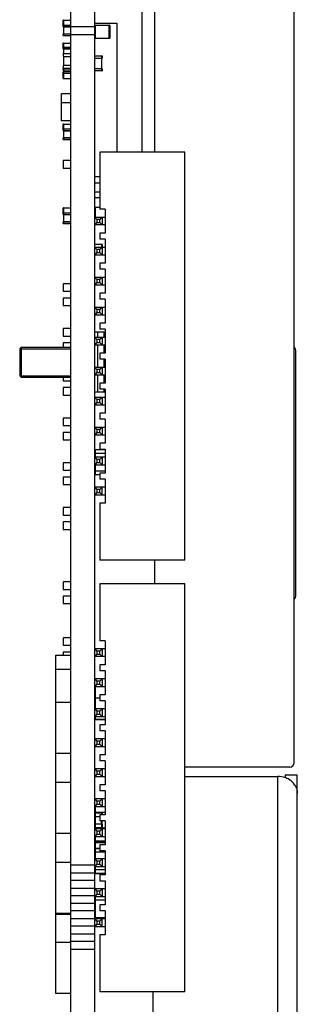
# Model space of a CAD drawing. Header units: millimetres. Extents: x -569 to -228, y 280 to 627.
# Tile 22 of 24: x -285 to -267, y 432 to 498. Entities that reach past the tile are written whole.
import ezdxf

# ---------------------------------------------------------------- set-up
doc = ezdxf.new("R2010")
doc.units = ezdxf.units.MM
doc.header["$LTSCALE"] = 32.67
doc.layers.add('00_COMPONENTS', color=7, linetype='CONTINUOUS')

msp = doc.modelspace()

# ---------------------------------------------------------------- linework, layer by layer
at = {"layer": '00_COMPONENTS', "color": 7}
for p, q in [((-281.662, 385.254), (-281.662, 552.904)), ((-280.062, 384.154), (-280.062, 552.904)), ((-266.762, 448.221), (-266.762, 549.921)), ((-276.912, 516.315), (-276.912, 488.934)), ((-276.062, 488.934), (-276.062, 516.315)), ((-282.162, 497.303), (-282.162, 497.72)), ((-282.152, 497.735), (-282.142, 497.74)), ((-282.142, 497.303), (-281.682, 497.303)), ((-282.142, 497.289), (-282.142, 496.808)), ((-282.142, 497.289), (-281.682, 497.289)), ((-280.062, 497.278), (-281.662, 497.278)), ((-280.032, 497.533), (-278.589, 497.533)), ((-280.032, 497.372), (-280.032, 497.402)), ((-280.032, 497.402), (-279.092, 497.402)), ((-279.092, 497.372), (-279.062, 497.372)), ((-279.062, 497.372), (-279.062, 496.542)), ((-278.589, 497.533), (-278.589, 488.934)), ((-282.162, 496.716), (-282.162, 496.808)), ((-282.152, 496.702), (-282.142, 496.697)), ((-281.682, 496.808), (-282.142, 496.808)), ((-281.682, 496.794), (-282.142, 496.794)), ((-281.662, 496.77), (-280.062, 496.77)), ((-279.092, 496.512), (-280.032, 496.512)), ((-279.062, 496.542), (-279.092, 496.542)), ((-282.162, 495.926), (-282.162, 496.192)), ((-282.162, 495.82), (-282.162, 495.912)), ((-282.152, 496.206), (-282.142, 496.211)), ((-282.152, 495.926), (-282.142, 495.931)), ((-282.142, 495.834), (-281.682, 495.834)), ((-282.142, 495.82), (-282.142, 495.505)), ((-282.142, 495.82), (-281.682, 495.82)), ((-282.162, 495.505), (-282.162, 495.305)), ((-282.162, 495.505), (-281.662, 495.505)), ((-282.142, 495.305), (-282.142, 494.705)), ((-280.062, 495.195), (-279.562, 495.195)), ((-280.042, 495.345), (-279.582, 495.345)), ((-279.582, 494.495), (-279.582, 495.195)), ((-279.562, 495.325), (-279.562, 495.195)), ((-282.162, 494.705), (-282.162, 494.505)), ((-282.162, 494.425), (-282.162, 494.505)), ((-281.662, 494.505), (-282.162, 494.505)), ((-282.152, 494.411), (-282.142, 494.406)), ((-282.142, 494.405), (-282.142, 494.291)), ((-279.582, 494.495), (-280.042, 494.495)), ((-279.582, 494.345), (-280.042, 494.345)), ((-279.562, 494.495), (-279.562, 494.365)), ((-282.162, 493.859), (-282.162, 494.277)), ((-282.152, 493.845), (-282.142, 493.84)), ((-281.682, 494.291), (-282.142, 494.291)), ((-281.682, 494.277), (-282.142, 494.277)), ((-282.272, 491.016), (-282.272, 492.848)), ((-282.272, 492.848), (-281.662, 492.848)), ((-281.662, 492.22), (-282.272, 492.22)), ((-281.662, 491.016), (-282.272, 491.016)), ((-282.162, 490.376), (-282.162, 490.794)), ((-282.152, 490.808), (-282.142, 490.813)), ((-282.162, 489.79), (-282.162, 489.881)), ((-281.662, 489.881), (-282.162, 489.881)), ((-282.152, 489.775), (-282.142, 489.77)), ((-282.142, 490.376), (-281.682, 490.376)), ((-282.142, 490.362), (-282.142, 489.881)), ((-282.142, 490.362), (-281.682, 490.362)), ((-281.682, 489.867), (-282.142, 489.867)), ((-279.712, 488.934), (-279.712, 485.134)), ((-274.062, 488.934), (-279.712, 488.934)), ((-274.062, 461.734), (-274.062, 488.934)), ((-282.162, 488.373), (-282.162, 487.873)), ((-281.662, 488.373), (-282.162, 488.373)), ((-282.162, 487.873), (-281.662, 487.873)), ((-279.712, 487.279), (-280.062, 487.279)), ((-280.062, 486.883), (-279.712, 486.883)), ((-280.062, 486.288), (-279.712, 486.288)), ((-280.062, 485.917), (-279.712, 485.917)), ((-282.162, 484.781), (-282.162, 485.198)), ((-282.152, 485.212), (-282.142, 485.218)), ((-280.032, 485.243), (-280.032, 485.273)), ((-280.032, 485.273), (-279.712, 485.273)), ((-282.142, 484.781), (-281.682, 484.781)), ((-282.142, 484.767), (-282.142, 484.286)), ((-282.142, 484.767), (-281.682, 484.767)), ((-280.062, 484.584), (-279.912, 484.434)), ((-279.362, 484.584), (-280.062, 484.584)), ((-279.362, 485.134), (-279.712, 485.134)), ((-279.562, 484.584), (-279.712, 484.434)), ((-279.562, 484.584), (-279.562, 484.084)), ((-279.362, 485.134), (-279.362, 483.534)), ((-282.162, 484.194), (-282.162, 484.286)), ((-282.152, 484.18), (-282.142, 484.175)), ((-281.682, 484.286), (-282.142, 484.286)), ((-281.682, 484.272), (-282.142, 484.272)), ((-279.912, 484.234), (-280.062, 484.084)), ((-279.362, 484.084), (-280.062, 484.084)), ((-279.912, 484.434), (-279.912, 484.234)), ((-279.712, 484.434), (-279.912, 484.434)), ((-279.912, 484.234), (-279.712, 484.234)), ((-279.712, 484.234), (-279.712, 484.434)), ((-279.712, 484.234), (-279.562, 484.084)), ((-279.712, 483.534), (-279.712, 483.134)), ((-279.362, 483.534), (-279.712, 483.534)), ((-280.062, 482.584), (-279.912, 482.434)), ((-279.362, 482.584), (-280.062, 482.584)), ((-280.042, 482.797), (-279.582, 482.797)), ((-279.362, 483.134), (-279.712, 483.134)), ((-279.562, 482.584), (-279.712, 482.434)), ((-279.562, 482.777), (-279.562, 482.584)), ((-279.562, 482.584), (-279.562, 482.084)), ((-279.362, 483.134), (-279.362, 481.534)), ((-279.912, 482.234), (-280.062, 482.084)), ((-280.062, 482.084), (-279.362, 482.084)), ((-279.912, 482.434), (-279.912, 482.234)), ((-279.712, 482.434), (-279.912, 482.434)), ((-279.912, 482.234), (-279.712, 482.234)), ((-279.712, 482.234), (-279.712, 482.434)), ((-279.712, 482.234), (-279.562, 482.084)), ((-279.712, 481.534), (-279.712, 481.134)), ((-279.362, 481.534), (-279.712, 481.534)), ((-280.062, 480.584), (-279.912, 480.434)), ((-279.362, 480.584), (-280.062, 480.584)), ((-279.362, 481.134), (-279.712, 481.134)), ((-279.562, 480.584), (-279.712, 480.434)), ((-279.562, 480.584), (-279.562, 480.084)), ((-279.362, 481.134), (-279.362, 479.534)), ((-282.162, 480.154), (-282.162, 479.654)), ((-281.662, 480.154), (-282.162, 480.154)), ((-279.912, 480.234), (-280.062, 480.084)), ((-280.062, 480.084), (-279.362, 480.084)), ((-279.912, 480.434), (-279.912, 480.234)), ((-279.712, 480.434), (-279.912, 480.434)), ((-279.912, 480.234), (-279.712, 480.234)), ((-279.712, 480.234), (-279.712, 480.434)), ((-279.712, 480.234), (-279.562, 480.084)), ((-282.162, 479.654), (-281.662, 479.654)), ((-279.712, 479.534), (-279.712, 479.134)), ((-279.362, 479.534), (-279.712, 479.534)), ((-282.162, 479.202), (-282.162, 478.702)), ((-281.662, 479.202), (-282.162, 479.202)), ((-282.162, 478.702), (-281.662, 478.702)), ((-280.062, 478.584), (-279.912, 478.434)), ((-279.362, 478.584), (-280.062, 478.584)), ((-279.362, 479.134), (-279.712, 479.134)), ((-279.562, 478.584), (-279.712, 478.434)), ((-279.562, 478.584), (-279.562, 478.084)), ((-279.362, 479.134), (-279.362, 477.534)), ((-279.912, 478.234), (-280.062, 478.084)), ((-280.062, 478.084), (-279.362, 478.084)), ((-279.912, 478.434), (-279.912, 478.234)), ((-279.712, 478.434), (-279.912, 478.434)), ((-279.912, 478.234), (-279.712, 478.234)), ((-279.712, 478.234), (-279.712, 478.434)), ((-279.712, 478.234), (-279.562, 478.084)), ((-279.712, 477.534), (-279.712, 477.134)), ((-279.362, 477.534), (-279.712, 477.534)), ((-282.162, 477.17), (-282.162, 476.67)), ((-281.662, 477.17), (-282.162, 477.17)), ((-282.162, 476.67), (-281.662, 476.67)), ((-279.362, 476.921), (-280.062, 476.921)), ((-279.862, 476.584), (-279.862, 476.921)), ((-279.362, 477.134), (-279.712, 477.134)), ((-279.362, 477.134), (-279.362, 475.534)), ((-282.162, 476.218), (-282.162, 475.921)), ((-281.662, 476.218), (-282.162, 476.218)), ((-280.062, 476.584), (-279.912, 476.434)), ((-279.362, 476.584), (-280.062, 476.584)), ((-279.912, 476.234), (-280.062, 476.084)), ((-280.062, 476.084), (-279.362, 476.084)), ((-279.912, 476.434), (-279.912, 476.234)), ((-279.712, 476.434), (-279.912, 476.434)), ((-279.912, 476.234), (-279.712, 476.234)), ((-279.862, 474.584), (-279.862, 476.084)), ((-279.562, 476.584), (-279.712, 476.434)), ((-279.712, 476.234), (-279.712, 476.434)), ((-279.712, 476.234), (-279.562, 476.084)), ((-279.562, 476.584), (-279.562, 476.084)), ((-284.962, 475.921), (-285.062, 475.821)), ((-285.062, 475.821), (-285.062, 474.021)), ((-284.962, 475.921), (-284.961, 475.796)), ((-284.962, 475.921), (-281.662, 475.921)), ((-284.961, 475.796), (-284.962, 473.935)), ((-279.712, 475.534), (-279.712, 475.134)), ((-279.362, 475.534), (-279.712, 475.534)), ((-266.662, 459.421), (-266.662, 475.62)), ((-279.362, 475.134), (-279.712, 475.134)), ((-279.362, 475.134), (-279.362, 473.534)), ((-284.962, 473.921), (-285.062, 474.021)), ((-280.062, 474.584), (-279.912, 474.434)), ((-279.362, 474.584), (-280.062, 474.584)), ((-279.912, 474.234), (-280.062, 474.084)), ((-280.062, 474.084), (-279.362, 474.084)), ((-279.912, 474.434), (-279.912, 474.234)), ((-279.712, 474.434), (-279.912, 474.434)), ((-279.912, 474.234), (-279.712, 474.234)), ((-279.862, 472.921), (-279.862, 474.084)), ((-279.562, 474.584), (-279.712, 474.434)), ((-279.712, 474.234), (-279.712, 474.434)), ((-279.712, 474.234), (-279.562, 474.084)), ((-279.562, 474.584), (-279.562, 474.084)), ((-284.962, 473.935), (-284.962, 473.921)), ((-284.962, 473.921), (-281.662, 473.921)), ((-282.162, 473.921), (-282.162, 473.686)), ((-282.162, 473.686), (-281.662, 473.686)), ((-279.712, 473.534), (-279.712, 473.134)), ((-279.362, 473.534), (-279.712, 473.534)), ((-282.162, 473.234), (-282.162, 472.734)), ((-281.662, 473.234), (-282.162, 473.234)), ((-282.162, 472.734), (-281.662, 472.734)), ((-279.362, 472.921), (-280.062, 472.921)), ((-279.362, 473.134), (-279.712, 473.134)), ((-279.362, 473.134), (-279.362, 471.534)), ((-279.362, 472.584), (-280.062, 472.584)), ((-280.062, 472.584), (-279.912, 472.434)), ((-279.912, 472.234), (-280.062, 472.084)), ((-280.062, 472.084), (-279.362, 472.084)), ((-279.912, 472.434), (-279.912, 472.234)), ((-279.712, 472.434), (-279.912, 472.434)), ((-279.912, 472.234), (-279.712, 472.234)), ((-279.562, 472.584), (-279.712, 472.434)), ((-279.712, 472.234), (-279.712, 472.434)), ((-279.712, 472.234), (-279.562, 472.084)), ((-279.562, 472.584), (-279.562, 472.084)), ((-279.712, 471.534), (-279.712, 471.134)), ((-279.362, 471.534), (-279.712, 471.534)), ((-282.162, 471.202), (-282.162, 470.702)), ((-281.662, 471.202), (-282.162, 471.202)), ((-279.362, 471.134), (-279.712, 471.134)), ((-279.362, 471.134), (-279.362, 469.534)), ((-282.162, 470.702), (-281.662, 470.702)), ((-282.162, 470.25), (-282.162, 469.75)), ((-281.662, 470.25), (-282.162, 470.25)), ((-279.362, 470.584), (-280.062, 470.584)), ((-280.062, 470.584), (-279.912, 470.434)), ((-279.912, 470.234), (-280.062, 470.084)), ((-280.062, 470.084), (-279.362, 470.084)), ((-279.912, 470.434), (-279.912, 470.234)), ((-279.712, 470.434), (-279.912, 470.434)), ((-279.912, 470.234), (-279.712, 470.234)), ((-279.562, 470.584), (-279.712, 470.434)), ((-279.712, 470.234), (-279.712, 470.434)), ((-279.712, 470.234), (-279.562, 470.084)), ((-279.562, 470.584), (-279.562, 470.084)), ((-282.162, 469.75), (-281.662, 469.75)), ((-279.712, 469.534), (-279.712, 469.134)), ((-279.362, 469.534), (-279.712, 469.534)), ((-280.032, 469.113), (-279.712, 469.113)), ((-279.712, 469.134), (-279.362, 469.134)), ((-279.362, 469.134), (-279.362, 467.534)), ((-282.162, 468.218), (-282.162, 467.718)), ((-281.662, 468.218), (-282.162, 468.218)), ((-280.062, 468.584), (-279.912, 468.434)), ((-279.362, 468.584), (-280.062, 468.584)), ((-279.912, 468.234), (-280.062, 468.084)), ((-280.062, 468.084), (-279.362, 468.084)), ((-279.912, 468.434), (-279.912, 468.234)), ((-279.712, 468.434), (-279.912, 468.434)), ((-279.912, 468.234), (-279.712, 468.234)), ((-279.562, 468.584), (-279.712, 468.434)), ((-279.712, 468.234), (-279.712, 468.434)), ((-279.712, 468.234), (-279.562, 468.084)), ((-279.562, 468.584), (-279.562, 468.084)), ((-282.162, 467.718), (-281.662, 467.718)), ((-280.032, 467.413), (-280.032, 467.443)), ((-279.712, 467.534), (-279.712, 467.134)), ((-279.362, 467.534), (-279.712, 467.534)), ((-282.162, 467.266), (-282.162, 466.766)), ((-281.662, 467.266), (-282.162, 467.266)), ((-282.162, 466.766), (-281.662, 466.766)), ((-279.712, 467.413), (-280.032, 467.413)), ((-279.362, 467.134), (-279.712, 467.134)), ((-279.362, 467.134), (-279.362, 465.534)), ((-279.362, 466.584), (-280.062, 466.584)), ((-280.062, 466.584), (-279.912, 466.434)), ((-279.912, 466.234), (-280.062, 466.084)), ((-279.912, 466.434), (-279.912, 466.234)), ((-279.712, 466.434), (-279.912, 466.434)), ((-279.912, 466.234), (-279.712, 466.234)), ((-279.562, 466.584), (-279.712, 466.434)), ((-279.712, 466.234), (-279.712, 466.434)), ((-279.712, 466.234), (-279.562, 466.084)), ((-279.562, 466.084), (-279.562, 466.584)), ((-280.062, 466.084), (-279.362, 466.084)), ((-279.712, 465.534), (-279.712, 461.734)), ((-279.362, 465.534), (-279.712, 465.534)), ((-282.162, 465.234), (-282.162, 464.734)), ((-281.662, 465.234), (-282.162, 465.234)), ((-282.162, 464.734), (-281.662, 464.734)), ((-282.162, 464.282), (-282.162, 463.782)), ((-281.662, 464.282), (-282.162, 464.282)), ((-282.162, 463.782), (-281.662, 463.782)), ((-274.062, 461.734), (-279.712, 461.734)), ((-276.062, 460.155), (-276.062, 461.734)), ((-281.662, 460.282), (-282.162, 460.282)), ((-282.162, 460.282), (-282.162, 459.782)), ((-282.162, 459.782), (-281.662, 459.782)), ((-274.062, 460.155), (-279.712, 460.155)), ((-279.712, 460.155), (-279.712, 456.355)), ((-274.062, 432.955), (-274.062, 460.155)), ((-281.662, 459.33), (-282.162, 459.33)), ((-282.162, 459.33), (-282.162, 458.83)), ((-282.162, 458.83), (-281.662, 458.83)), ((-281.662, 456.552), (-282.162, 456.552)), ((-282.162, 456.552), (-282.162, 456.052)), ((-279.362, 456.355), (-279.712, 456.355)), ((-279.362, 456.355), (-279.362, 454.755)), ((-282.162, 456.052), (-281.662, 456.052)), ((-279.362, 455.805), (-280.062, 455.805)), ((-280.062, 455.805), (-279.912, 455.655)), ((-279.712, 455.655), (-279.912, 455.655)), ((-279.912, 455.655), (-279.912, 455.455)), ((-279.562, 455.805), (-279.712, 455.655)), ((-279.712, 455.455), (-279.712, 455.655)), ((-279.562, 455.805), (-279.562, 455.305)), ((-282.662, 455.402), (-281.662, 455.402)), ((-282.662, 432.839), (-282.662, 455.402)), ((-281.662, 455.6), (-282.162, 455.6)), ((-282.162, 455.6), (-282.162, 455.384)), ((-279.912, 455.455), (-280.062, 455.305)), ((-279.362, 455.305), (-280.062, 455.305)), ((-279.912, 455.455), (-279.712, 455.455)), ((-279.712, 455.455), (-279.562, 455.305)), ((-282.662, 454.457), (-281.662, 454.457)), ((-281.662, 454.439), (-282.662, 454.439)), ((-279.362, 454.755), (-279.712, 454.755)), ((-279.712, 454.755), (-279.712, 454.355)), ((-279.362, 454.355), (-279.712, 454.355)), ((-279.362, 454.355), (-279.362, 452.755)), ((-279.362, 453.805), (-280.062, 453.805)), ((-280.062, 453.805), (-279.912, 453.655)), ((-279.712, 453.655), (-279.912, 453.655)), ((-279.912, 453.655), (-279.912, 453.455)), ((-279.562, 453.805), (-279.712, 453.655)), ((-279.712, 453.455), (-279.712, 453.655)), ((-279.562, 453.805), (-279.562, 453.305)), ((-279.912, 453.455), (-280.062, 453.305)), ((-280.062, 453.305), (-279.362, 453.305)), ((-279.912, 453.455), (-279.712, 453.455)), ((-279.712, 453.455), (-279.562, 453.305)), ((-279.712, 452.516), (-280.032, 452.516)), ((-279.362, 452.755), (-279.712, 452.755)), ((-279.712, 452.755), (-279.712, 452.355)), ((-279.362, 452.355), (-279.712, 452.355)), ((-279.362, 452.355), (-279.362, 450.755)), ((-281.662, 452.247), (-282.662, 452.247)), ((-279.362, 451.805), (-280.062, 451.805)), ((-280.062, 451.805), (-279.912, 451.655)), ((-279.562, 451.805), (-279.712, 451.655)), ((-279.562, 451.805), (-279.562, 451.305)), ((-279.912, 451.455), (-280.062, 451.305)), ((-280.062, 451.305), (-279.362, 451.305)), ((-279.362, 451.087), (-280.032, 451.087)), ((-279.712, 451.655), (-279.912, 451.655)), ((-279.912, 451.655), (-279.912, 451.455)), ((-279.912, 451.455), (-279.712, 451.455)), ((-279.712, 451.455), (-279.712, 451.655)), ((-279.712, 451.455), (-279.562, 451.305)), ((-279.362, 450.755), (-279.712, 450.755)), ((-279.712, 450.755), (-279.712, 450.355)), ((-279.362, 450.355), (-279.712, 450.355)), ((-279.362, 450.355), (-279.362, 448.755)), ((-279.362, 449.805), (-280.062, 449.805)), ((-280.062, 449.805), (-279.912, 449.655)), ((-279.562, 449.805), (-279.712, 449.655)), ((-279.562, 449.805), (-279.562, 449.305)), ((-279.912, 449.455), (-280.062, 449.305)), ((-280.062, 449.305), (-279.362, 449.305)), ((-279.712, 449.655), (-279.912, 449.655)), ((-279.912, 449.655), (-279.912, 449.455)), ((-279.912, 449.455), (-279.712, 449.455)), ((-279.712, 449.455), (-279.712, 449.655)), ((-279.712, 449.455), (-279.562, 449.305)), ((-282.662, 448.859), (-281.662, 448.859)), ((-281.662, 448.841), (-282.662, 448.841)), ((-279.362, 448.755), (-279.712, 448.755)), ((-279.712, 448.755), (-279.712, 448.355)), ((-279.362, 447.805), (-280.062, 447.805)), ((-280.062, 447.805), (-279.912, 447.655)), ((-279.362, 448.355), (-279.712, 448.355)), ((-279.562, 447.805), (-279.712, 447.655)), ((-279.562, 447.805), (-279.562, 447.305)), ((-279.362, 448.355), (-279.362, 446.755)), ((-267.062, 447.921), (-274.062, 447.921)), ((-279.912, 447.455), (-280.062, 447.305)), ((-280.062, 447.305), (-279.362, 447.305)), ((-279.712, 447.655), (-279.912, 447.655)), ((-279.912, 447.655), (-279.912, 447.455)), ((-279.912, 447.455), (-279.712, 447.455)), ((-279.712, 447.455), (-279.712, 447.655)), ((-279.712, 447.455), (-279.562, 447.305)), ((-274.062, 447.307), (-267.862, 447.307)), ((-267.362, 447.421), (-266.562, 447.421)), ((-267.362, 447.421), (-267.362, 447.221)), ((-266.562, 389.754), (-266.562, 447.421)), ((-281.662, 446.913), (-282.662, 446.913)), ((-279.362, 446.755), (-279.712, 446.755)), ((-279.712, 446.755), (-279.712, 446.355)), ((-266.662, 446.628), (-266.562, 446.628)), ((-279.362, 445.805), (-280.062, 445.805)), ((-280.062, 445.805), (-279.912, 445.655)), ((-279.362, 446.355), (-279.712, 446.355)), ((-279.562, 445.805), (-279.712, 445.655)), ((-279.562, 445.805), (-279.562, 445.305)), ((-279.362, 446.355), (-279.362, 444.755)), ((-279.912, 445.455), (-280.062, 445.305)), ((-280.062, 445.305), (-279.362, 445.305)), ((-279.712, 445.655), (-279.912, 445.655)), ((-279.912, 445.655), (-279.912, 445.455)), ((-279.912, 445.455), (-279.712, 445.455)), ((-279.712, 445.455), (-279.712, 445.655)), ((-279.712, 445.455), (-279.562, 445.305)), ((-279.362, 444.896), (-280.032, 444.896)), ((-280.032, 444.85), (-280.032, 444.88)), ((-279.362, 444.755), (-279.712, 444.755)), ((-279.712, 444.755), (-279.712, 444.355)), ((-279.592, 444.88), (-279.592, 444.85)), ((-279.592, 444.85), (-279.562, 444.85)), ((-279.562, 444.85), (-279.562, 444.755)), ((-279.362, 443.805), (-280.062, 443.805)), ((-280.062, 443.805), (-279.912, 443.655)), ((-280.032, 443.871), (-279.362, 443.871)), ((-280.032, 443.841), (-280.032, 443.871)), ((-279.362, 444.355), (-279.712, 444.355)), ((-279.562, 443.805), (-279.712, 443.655)), ((-279.572, 444.13), (-279.597, 444.13)), ((-279.562, 443.91), (-279.592, 443.91)), ((-279.582, 444.355), (-279.582, 444.13)), ((-279.562, 444.13), (-279.562, 443.91)), ((-279.562, 443.805), (-279.562, 443.305)), ((-279.362, 444.355), (-279.362, 442.755)), ((-282.662, 443.525), (-281.662, 443.525)), ((-281.662, 443.507), (-282.662, 443.507)), ((-279.912, 443.455), (-280.062, 443.305)), ((-280.062, 443.305), (-279.362, 443.305)), ((-279.712, 443.655), (-279.912, 443.655)), ((-279.912, 443.655), (-279.912, 443.455)), ((-279.912, 443.455), (-279.712, 443.455)), ((-279.712, 443.455), (-279.712, 443.655)), ((-279.712, 443.455), (-279.562, 443.305)), ((-279.362, 442.981), (-280.032, 442.981)), ((-280.032, 442.919), (-279.362, 442.919)), ((-280.032, 442.889), (-280.032, 442.919)), ((-280.032, 442.52), (-279.712, 442.52)), ((-279.362, 442.755), (-279.712, 442.755)), ((-279.712, 442.755), (-279.712, 442.355)), ((-279.362, 442.355), (-279.712, 442.355)), ((-279.362, 442.355), (-279.362, 440.755)), ((-281.662, 441.579), (-282.662, 441.579)), ((-280.062, 441.388), (-281.662, 441.388)), ((-279.362, 441.805), (-280.062, 441.805)), ((-280.062, 441.805), (-279.912, 441.655)), ((-279.912, 441.455), (-280.062, 441.305)), ((-280.062, 441.305), (-279.362, 441.305)), ((-279.712, 441.655), (-279.912, 441.655)), ((-279.912, 441.655), (-279.912, 441.455)), ((-279.912, 441.455), (-279.712, 441.455)), ((-279.562, 441.805), (-279.712, 441.655)), ((-279.712, 441.455), (-279.712, 441.655)), ((-279.712, 441.455), (-279.562, 441.305)), ((-279.562, 441.805), (-279.562, 441.305)), ((-281.662, 440.88), (-280.062, 440.88)), ((-280.032, 440.82), (-280.032, 440.85)), ((-279.362, 440.82), (-280.032, 440.82)), ((-279.362, 440.755), (-279.712, 440.755)), ((-279.712, 440.755), (-279.712, 440.355)), ((-280.062, 440.372), (-281.662, 440.372)), ((-281.662, 439.864), (-280.062, 439.864)), ((-279.712, 440.355), (-279.362, 440.355)), ((-279.362, 440.355), (-279.362, 438.755)), ((-280.062, 439.356), (-281.662, 439.356)), ((-279.362, 439.805), (-280.062, 439.805)), ((-280.062, 439.805), (-279.912, 439.655)), ((-280.062, 439.305), (-279.362, 439.305)), ((-279.912, 439.455), (-280.037, 439.331)), ((-279.712, 439.655), (-279.912, 439.655)), ((-279.912, 439.655), (-279.912, 439.455)), ((-279.912, 439.455), (-279.712, 439.455)), ((-279.562, 439.805), (-279.712, 439.655)), ((-279.712, 439.455), (-279.712, 439.655)), ((-279.712, 439.455), (-279.562, 439.305)), ((-279.562, 439.805), (-279.562, 439.305)), ((-281.662, 438.848), (-280.062, 438.848)), ((-279.362, 438.755), (-279.712, 438.755)), ((-279.712, 438.755), (-279.712, 438.355)), ((-282.662, 438.191), (-281.662, 438.191)), ((-281.662, 438.173), (-282.662, 438.173)), ((-282.662, 438.127), (-281.662, 438.127)), ((-281.662, 438.11), (-282.662, 438.11)), ((-280.062, 438.34), (-281.662, 438.34)), ((-279.362, 438.355), (-279.712, 438.355)), ((-279.362, 438.355), (-279.362, 436.755)), ((-281.662, 437.832), (-280.062, 437.832)), ((-280.062, 437.324), (-281.662, 437.324)), ((-279.362, 437.805), (-280.062, 437.805)), ((-280.062, 437.805), (-279.912, 437.655)), ((-279.912, 437.455), (-280.062, 437.305)), ((-280.062, 437.305), (-279.362, 437.305)), ((-279.712, 437.655), (-279.912, 437.655)), ((-279.912, 437.655), (-279.912, 437.455)), ((-279.912, 437.455), (-279.712, 437.455)), ((-279.562, 437.805), (-279.712, 437.655)), ((-279.712, 437.455), (-279.712, 437.655)), ((-279.712, 437.455), (-279.562, 437.305)), ((-279.562, 437.305), (-279.562, 437.805)), ((-281.662, 436.816), (-280.062, 436.816)), ((-279.362, 436.755), (-279.712, 436.755)), ((-279.712, 436.755), (-279.712, 432.955)), ((-281.662, 436.245), (-282.662, 436.245)), ((-280.062, 436.308), (-281.662, 436.308)), ((-281.662, 435.8), (-280.062, 435.8)), ((-282.662, 432.857), (-281.662, 432.857)), ((-281.662, 432.839), (-282.662, 432.839)), ((-274.062, 432.955), (-279.712, 432.955)), ((-276.162, 430.547), (-276.162, 432.955))]:
    msp.add_line(p, q, dxfattribs=at)
at = {"layer": '00_COMPONENTS', "color": 40}
for p, q in [((-282.142, 497.735), (-282.142, 497.74)), ((-282.142, 497.409), (-282.142, 497.381)), ((-282.142, 496.702), (-282.142, 496.696)), ((-282.142, 496.206), (-282.142, 496.212)), ((-279.582, 495.325), (-279.582, 495.345)), ((-279.562, 495.325), (-279.582, 495.325)), ((-282.142, 494.411), (-282.142, 494.405)), ((-279.582, 494.345), (-279.582, 494.365)), ((-279.582, 494.365), (-279.562, 494.365)), ((-282.142, 494.199), (-282.142, 494.17)), ((-282.142, 493.845), (-282.142, 493.839)), ((-282.142, 490.808), (-282.142, 490.814)), ((-282.142, 490.483), (-282.142, 490.454)), ((-282.142, 489.775), (-282.142, 489.77)), ((-282.142, 485.212), (-282.142, 485.218)), ((-282.142, 484.887), (-282.142, 484.859)), ((-282.142, 484.18), (-282.142, 484.174)), ((-279.582, 482.777), (-279.582, 482.797)), ((-279.562, 482.777), (-279.582, 482.777))]:
    msp.add_line(p, q, dxfattribs=at)
at = {"layer": '00_COMPONENTS', "color": 4}
for p, q in [((-282.142, 497.735), (-282.142, 497.409)), ((-282.142, 497.735), (-281.682, 497.735)), ((-282.142, 497.409), (-281.682, 497.409)), ((-282.142, 497.381), (-282.142, 497.289)), ((-281.682, 497.381), (-282.142, 497.381)), ((-280.032, 497.372), (-280.032, 496.512)), ((-279.092, 497.372), (-280.032, 497.372)), ((-279.092, 496.512), (-279.092, 497.402)), ((-282.142, 496.794), (-282.142, 496.702)), ((-282.142, 496.702), (-281.682, 496.702)), ((-280.032, 496.542), (-279.092, 496.542)), ((-282.142, 496.206), (-282.142, 495.834)), ((-282.142, 496.206), (-281.682, 496.206)), ((-282.142, 495.926), (-281.682, 495.926)), ((-282.162, 495.305), (-281.662, 495.305)), ((-279.582, 495.325), (-280.042, 495.325)), ((-279.582, 495.195), (-279.582, 495.325)), ((-281.662, 494.705), (-282.162, 494.705)), ((-282.142, 494.505), (-282.142, 494.411)), ((-282.142, 494.411), (-281.682, 494.411)), ((-280.042, 494.365), (-279.582, 494.365)), ((-279.582, 494.365), (-279.582, 494.495)), ((-282.142, 494.291), (-282.142, 494.199)), ((-282.142, 494.199), (-281.682, 494.199)), ((-282.142, 494.17), (-282.142, 493.845)), ((-281.682, 494.17), (-282.142, 494.17)), ((-282.142, 493.845), (-281.682, 493.845)), ((-282.142, 490.808), (-282.142, 490.483)), ((-282.142, 490.808), (-281.682, 490.808)), ((-282.142, 490.483), (-281.682, 490.483)), ((-282.142, 490.454), (-282.142, 490.362)), ((-281.682, 490.454), (-282.142, 490.454)), ((-282.142, 489.867), (-282.142, 489.775)), ((-282.142, 489.775), (-281.682, 489.775)), ((-282.142, 485.212), (-282.142, 484.887)), ((-282.142, 485.212), (-281.682, 485.212)), ((-280.032, 485.243), (-280.032, 484.584)), ((-279.712, 485.243), (-280.032, 485.243)), ((-282.142, 484.887), (-281.682, 484.887)), ((-282.142, 484.859), (-282.142, 484.767)), ((-281.682, 484.859), (-282.142, 484.859)), ((-282.142, 484.272), (-282.142, 484.18)), ((-282.142, 484.18), (-281.682, 484.18)), ((-279.582, 482.777), (-280.042, 482.777)), ((-279.582, 482.584), (-279.582, 482.777)), ((-279.462, 476.921), (-279.462, 476.584)), ((-279.462, 476.084), (-279.462, 475.539)), ((-285.062, 475.821), (-281.662, 475.821)), ((-279.462, 475.134), (-279.462, 474.584)), ((-285.062, 474.021), (-281.662, 474.021)), ((-279.462, 474.084), (-279.462, 473.534)), ((-279.462, 473.134), (-279.462, 472.921)), ((-280.032, 469.113), (-280.032, 468.863)), ((-279.362, 469.083), (-280.032, 469.083)), ((-280.022, 468.863), (-280.022, 468.584)), ((-280.022, 468.863), (-279.362, 468.863)), ((-280.022, 468.084), (-280.022, 467.663)), ((-280.032, 467.663), (-280.032, 467.443)), ((-279.362, 467.663), (-280.032, 467.663)), ((-280.032, 467.443), (-279.712, 467.443)), ((-280.032, 453.305), (-280.032, 452.516)), ((-280.032, 452.546), (-279.712, 452.546)), ((-280.022, 452.537), (-280.022, 451.805)), ((-280.032, 451.305), (-280.032, 451.087)), ((-280.032, 451.117), (-279.362, 451.117)), ((-267.862, 430.697), (-267.862, 447.307)), ((-280.032, 445.305), (-280.032, 444.896)), ((-280.032, 444.926), (-279.362, 444.926)), ((-279.592, 444.85), (-280.032, 444.85)), ((-280.032, 444.85), (-280.032, 444.63)), ((-280.022, 444.63), (-279.712, 444.63)), ((-280.022, 444.63), (-280.022, 444.13)), ((-279.592, 444.755), (-279.592, 444.85)), ((-280.032, 444.13), (-280.032, 443.88)), ((-280.032, 443.91), (-279.592, 443.91)), ((-279.362, 443.841), (-280.032, 443.841)), ((-280.032, 443.841), (-280.032, 443.805)), ((-279.602, 444.13), (-280.022, 444.13)), ((-279.602, 444.13), (-279.602, 444.355)), ((-279.592, 443.91), (-279.592, 444.13)), ((-280.032, 443.305), (-280.032, 442.981)), ((-280.032, 443.011), (-279.362, 443.011)), ((-279.362, 442.889), (-280.032, 442.889)), ((-280.032, 442.889), (-280.032, 442.27)), ((-279.712, 442.49), (-280.032, 442.49)), ((-280.022, 442.27), (-279.362, 442.27)), ((-280.022, 442.27), (-280.022, 441.805)), ((-280.022, 441.305), (-280.022, 441.07)), ((-279.362, 441.07), (-280.032, 441.07)), ((-280.032, 441.07), (-280.032, 440.85)), ((-280.032, 440.85), (-279.362, 440.85)), ((-280.032, 439.302), (-280.032, 439.082)), ((-280.022, 439.082), (-279.362, 439.082)), ((-280.022, 439.082), (-280.022, 437.882)), ((-279.362, 437.882), (-280.032, 437.882)), ((-280.032, 437.882), (-280.032, 437.832))]:
    msp.add_line(p, q, dxfattribs=at)
at = {"layer": '00_COMPONENTS', "color": 7}
for points in [[(-279.083, 497.4), (-279.084, 497.4), (-279.084, 497.4), (-279.082, 497.4), (-279.08, 497.399)], [(-279.08, 497.399), (-279.079, 497.399), (-279.075, 497.396), (-279.072, 497.394), (-279.069, 497.39), (-279.066, 497.386), (-279.065, 497.383)], [(-280.042, 452.518), (-280.041, 452.518), (-280.041, 452.518), (-280.042, 452.518), (-280.045, 452.519)], [(-280.042, 451.089), (-280.041, 451.088), (-280.041, 451.088), (-280.042, 451.088), (-280.045, 451.089)], [(-280.042, 444.898), (-280.041, 444.898), (-280.041, 444.898), (-280.042, 444.898), (-280.045, 444.899)]]:
    msp.add_lwpolyline(points, dxfattribs=at)
for centre, radius, start, end in [((-279.092, 497.372), 0.03, 0, 90), ((-279.092, 496.542), 0.03, 270, 360), ((-279.582, 495.325), 0.02, 0, 90), ((-279.582, 494.365), 0.02, 270, 360), ((-279.582, 482.777), 0.02, 0, 90), ((-267.262, 475.621), 0.6, 0, 33.48728), ((-267.262, 459.421), 0.6, 326.51272, 360), ((-267.062, 448.221), 0.3, 270, 360), ((-267.593, 446.17), 1.037, 26.182, 32.45809), ((-267.565, 446.185), 1.005, 21.95183, 26.15357), ((-279.592, 444.85), 0.03, 0, 90)]:
    msp.add_arc(centre, radius, start, end, dxfattribs=at)
for points, knots in [([(-282.162, 497.727), (-282.162, 497.725), (-282.15, 497.735), (-282.147, 497.737), (-282.142, 497.741)], [0, 0, 0, 0, 0.234011, 1, 1, 1, 1]), ([(-282.142, 497.736), (-282.146, 497.735), (-282.15, 497.733), (-282.162, 497.73), (-282.158, 497.726), (-282.157, 497.726)], [0, 0, 0, 0, 0.490237, 0.856778, 1, 1, 1, 1]), ([(-282.142, 497.403), (-282.146, 497.406), (-282.159, 497.41), (-282.162, 497.395), (-282.162, 497.389)], [0, 0, 0, 0, 0.416296, 1, 1, 1, 1]), ([(-282.162, 497.397), (-282.162, 497.393), (-282.161, 497.382), (-282.15, 497.384), (-282.147, 497.387)], [0, 0, 0, 0, 0.528075, 1, 1, 1, 1]), ([(-282.142, 497.289), (-282.147, 497.289), (-282.153, 497.29), (-282.161, 497.295), (-282.159, 497.299), (-282.157, 497.3)], [0, 0, 0, 0, 0.572265, 0.77594, 1, 1, 1, 1]), ([(-282.152, 497.381), (-282.147, 497.384), (-282.137, 497.394), (-282.146, 497.406), (-282.152, 497.409)], [0, 0, 0, 0, 0.469083, 1, 1, 1, 1]), ([(-279.064, 497.383), (-279.063, 497.378), (-279.076, 497.375), (-279.082, 497.371), (-279.084, 497.37)], [0, 0, 0, 0, 0.648373, 1, 1, 1, 1]), ([(-282.162, 496.71), (-282.162, 496.712), (-282.15, 496.702), (-282.147, 496.7), (-282.142, 496.696)], [0, 0, 0, 0, 0.234011, 1, 1, 1, 1]), ([(-282.142, 496.794), (-282.147, 496.794), (-282.153, 496.795), (-282.161, 496.8), (-282.159, 496.804), (-282.157, 496.805)], [0, 0, 0, 0, 0.572265, 0.77594, 1, 1, 1, 1]), ([(-282.142, 496.7), (-282.146, 496.701), (-282.15, 496.704), (-282.162, 496.707), (-282.158, 496.711), (-282.157, 496.711)], [0, 0, 0, 0, 0.490237, 0.856778, 1, 1, 1, 1]), ([(-279.084, 496.544), (-279.082, 496.542), (-279.076, 496.539), (-279.063, 496.535), (-279.065, 496.53)], [0, 0, 0, 0, 0.351399, 1, 1, 1, 1]), ([(-279.08, 496.515), (-279.081, 496.514), (-279.083, 496.512), (-279.083, 496.514), (-279.083, 496.514)], [0, 0, 0, 0, 0.934243, 1, 1, 1, 1]), ([(-279.065, 496.53), (-279.065, 496.529), (-279.068, 496.522), (-279.075, 496.518), (-279.08, 496.515)], [0, 0, 0, 0, 0.17578, 1, 1, 1, 1]), ([(-282.162, 496.198), (-282.162, 496.196), (-282.15, 496.206), (-282.147, 496.208), (-282.142, 496.212)], [0, 0, 0, 0, 0.234011, 1, 1, 1, 1]), ([(-282.142, 495.932), (-282.146, 495.929), (-282.15, 495.927), (-282.162, 495.916), (-282.162, 495.918)], [0, 0, 0, 0, 0.676885, 1, 1, 1, 1]), ([(-282.162, 495.914), (-282.162, 495.918), (-282.156, 495.924), (-282.149, 495.925), (-282.147, 495.924)], [0, 0, 0, 0, 0.676761, 1, 1, 1, 1]), ([(-282.162, 495.82), (-282.162, 495.823), (-282.16, 495.832), (-282.15, 495.832), (-282.146, 495.83)], [0, 0, 0, 0, 0.466519, 1, 1, 1, 1]), ([(-282.142, 496.208), (-282.146, 496.207), (-282.15, 496.204), (-282.162, 496.201), (-282.158, 496.197), (-282.157, 496.197)], [0, 0, 0, 0, 0.490237, 0.856778, 1, 1, 1, 1]), ([(-279.573, 495.345), (-279.577, 495.345), (-279.589, 495.339), (-279.578, 495.329), (-279.573, 495.325)], [0, 0, 0, 0, 0.384054, 1, 1, 1, 1]), ([(-279.582, 495.328), (-279.58, 495.327), (-279.575, 495.326), (-279.571, 495.325), (-279.563, 495.324), (-279.566, 495.328), (-279.567, 495.328)], [0, 0, 0, 0, 0.330831, 0.646596, 0.816968, 1, 1, 1, 1]), ([(-282.162, 494.423), (-282.162, 494.419), (-282.156, 494.413), (-282.149, 494.412), (-282.147, 494.413)], [0, 0, 0, 0, 0.676761, 1, 1, 1, 1]), ([(-282.142, 494.404), (-282.146, 494.408), (-282.15, 494.41), (-282.162, 494.421), (-282.162, 494.419)], [0, 0, 0, 0, 0.676885, 1, 1, 1, 1]), ([(-279.573, 494.365), (-279.577, 494.362), (-279.589, 494.354), (-279.577, 494.345), (-279.573, 494.345)], [0, 0, 0, 0, 0.574127, 1, 1, 1, 1]), ([(-279.562, 494.363), (-279.562, 494.366), (-279.572, 494.367), (-279.576, 494.364), (-279.578, 494.363)], [0, 0, 0, 0, 0.567698, 1, 1, 1, 1]), ([(-282.162, 494.191), (-282.162, 494.186), (-282.161, 494.172), (-282.146, 494.174), (-282.142, 494.177)], [0, 0, 0, 0, 0.530781, 1, 1, 1, 1]), ([(-282.162, 493.858), (-282.162, 493.853), (-282.156, 493.847), (-282.149, 493.847), (-282.147, 493.847)], [0, 0, 0, 0, 0.676761, 1, 1, 1, 1]), ([(-282.142, 493.839), (-282.146, 493.842), (-282.15, 493.844), (-282.162, 493.856), (-282.162, 493.853)], [0, 0, 0, 0, 0.676885, 1, 1, 1, 1]), ([(-282.142, 494.291), (-282.147, 494.291), (-282.153, 494.29), (-282.161, 494.285), (-282.159, 494.281), (-282.157, 494.279)], [0, 0, 0, 0, 0.572265, 0.77594, 1, 1, 1, 1]), ([(-282.142, 494.197), (-282.147, 494.198), (-282.153, 494.199), (-282.161, 494.193), (-282.159, 494.188), (-282.157, 494.186)], [0, 0, 0, 0, 0.522024, 0.723532, 1, 1, 1, 1]), ([(-282.152, 494.17), (-282.147, 494.173), (-282.137, 494.184), (-282.146, 494.196), (-282.152, 494.199)], [0, 0, 0, 0, 0.469083, 1, 1, 1, 1]), ([(-282.162, 490.8), (-282.162, 490.798), (-282.15, 490.808), (-282.147, 490.81), (-282.142, 490.814)], [0, 0, 0, 0, 0.234011, 1, 1, 1, 1]), ([(-282.142, 490.476), (-282.146, 490.479), (-282.159, 490.483), (-282.162, 490.468), (-282.162, 490.462)], [0, 0, 0, 0, 0.416296, 1, 1, 1, 1]), ([(-282.162, 490.47), (-282.162, 490.466), (-282.161, 490.455), (-282.15, 490.457), (-282.147, 490.46)], [0, 0, 0, 0, 0.528075, 1, 1, 1, 1]), ([(-282.142, 490.81), (-282.146, 490.809), (-282.15, 490.806), (-282.162, 490.803), (-282.158, 490.799), (-282.157, 490.799)], [0, 0, 0, 0, 0.490237, 0.856778, 1, 1, 1, 1]), ([(-282.152, 490.454), (-282.147, 490.457), (-282.137, 490.467), (-282.146, 490.48), (-282.152, 490.483)], [0, 0, 0, 0, 0.469083, 1, 1, 1, 1]), ([(-282.162, 490.376), (-282.162, 490.373), (-282.16, 490.364), (-282.15, 490.364), (-282.146, 490.366)], [0, 0, 0, 0, 0.466519, 1, 1, 1, 1]), ([(-282.162, 489.881), (-282.162, 489.878), (-282.16, 489.869), (-282.15, 489.869), (-282.146, 489.871)], [0, 0, 0, 0, 0.466519, 1, 1, 1, 1]), ([(-282.162, 489.783), (-282.162, 489.785), (-282.15, 489.775), (-282.147, 489.773), (-282.142, 489.769)], [0, 0, 0, 0, 0.234011, 1, 1, 1, 1]), ([(-282.142, 489.774), (-282.146, 489.775), (-282.15, 489.777), (-282.162, 489.78), (-282.158, 489.784), (-282.157, 489.784)], [0, 0, 0, 0, 0.490237, 0.856778, 1, 1, 1, 1]), ([(-282.162, 485.205), (-282.162, 485.203), (-282.15, 485.213), (-282.147, 485.215), (-282.142, 485.219)], [0, 0, 0, 0, 0.234011, 1, 1, 1, 1]), ([(-282.142, 485.214), (-282.146, 485.213), (-282.15, 485.211), (-282.162, 485.208), (-282.158, 485.204), (-282.157, 485.204)], [0, 0, 0, 0, 0.490237, 0.856778, 1, 1, 1, 1]), ([(-282.142, 484.881), (-282.146, 484.884), (-282.159, 484.888), (-282.162, 484.873), (-282.162, 484.866)], [0, 0, 0, 0, 0.416296, 1, 1, 1, 1]), ([(-282.162, 484.875), (-282.162, 484.871), (-282.161, 484.86), (-282.15, 484.862), (-282.147, 484.864)], [0, 0, 0, 0, 0.528075, 1, 1, 1, 1]), ([(-282.142, 484.767), (-282.147, 484.767), (-282.153, 484.767), (-282.161, 484.773), (-282.159, 484.777), (-282.157, 484.778)], [0, 0, 0, 0, 0.572265, 0.77594, 1, 1, 1, 1]), ([(-282.152, 484.859), (-282.147, 484.861), (-282.137, 484.872), (-282.146, 484.884), (-282.152, 484.887)], [0, 0, 0, 0, 0.469083, 1, 1, 1, 1]), ([(-282.162, 484.188), (-282.162, 484.19), (-282.15, 484.179), (-282.147, 484.178), (-282.142, 484.174)], [0, 0, 0, 0, 0.234011, 1, 1, 1, 1]), ([(-282.142, 484.272), (-282.147, 484.272), (-282.153, 484.272), (-282.161, 484.278), (-282.159, 484.282), (-282.157, 484.283)], [0, 0, 0, 0, 0.572265, 0.77594, 1, 1, 1, 1]), ([(-282.142, 484.178), (-282.146, 484.179), (-282.15, 484.181), (-282.162, 484.185), (-282.158, 484.189), (-282.157, 484.189)], [0, 0, 0, 0, 0.490237, 0.856778, 1, 1, 1, 1]), ([(-279.573, 482.797), (-279.577, 482.797), (-279.589, 482.791), (-279.578, 482.781), (-279.573, 482.777)], [0, 0, 0, 0, 0.384054, 1, 1, 1, 1]), ([(-279.582, 482.786), (-279.579, 482.782), (-279.571, 482.771), (-279.562, 482.782), (-279.562, 482.786)], [0, 0, 0, 0, 0.574127, 1, 1, 1, 1]), ([(-280.037, 467.434), (-280.033, 467.437), (-280.032, 467.423), (-280.032, 467.418), (-280.032, 467.417)], [0, 0, 0, 0, 0.809855, 1, 1, 1, 1]), ([(-280.032, 467.417), (-280.032, 467.415), (-280.038, 467.415), (-280.041, 467.417), (-280.043, 467.419)], [0, 0, 0, 0, 0.302862, 1, 1, 1, 1]), ([(-267.25, 447.177), (-267.297, 447.198), (-267.493, 447.274), (-267.705, 447.307), (-267.862, 447.307)], [0, 0, 0, 0, 0.247151, 1, 1, 1, 1]), ([(-266.718, 446.727), (-266.779, 446.823), (-266.938, 447.002), (-267.141, 447.127), (-267.25, 447.177)], [0, 0, 0, 0, 0.488513, 1, 1, 1, 1]), ([(-266.632, 446.56), (-266.621, 446.532), (-266.58, 446.417), (-266.562, 446.294), (-266.562, 446.203)], [0, 0, 0, 0, 0.252794, 1, 1, 1, 1]), ([(-279.592, 443.91), (-279.587, 443.91), (-279.579, 443.909), (-279.565, 443.913), (-279.563, 443.901), (-279.568, 443.896), (-279.572, 443.895)], [0, 0, 0, 0, 0.350217, 0.593608, 0.751156, 1, 1, 1, 1]), ([(-280.032, 440.823), (-280.032, 440.822), (-280.038, 440.821), (-280.041, 440.823), (-280.043, 440.825)], [0, 0, 0, 0, 0.302862, 1, 1, 1, 1]), ([(-280.037, 440.84), (-280.033, 440.843), (-280.032, 440.829), (-280.032, 440.824), (-280.032, 440.823)], [0, 0, 0, 0, 0.809855, 1, 1, 1, 1])]:
    msp.add_open_spline(points, degree=3, knots=knots, dxfattribs=at)
at = {"layer": '00_COMPONENTS', "color": 40}
for points in [[(-282.162, 497.72), (-282.162, 497.721), (-282.162, 497.723), (-282.161, 497.725), (-282.16, 497.727), (-282.157, 497.731), (-282.152, 497.733), (-282.148, 497.734), (-282.146, 497.735), (-282.144, 497.734), (-282.142, 497.735)], [(-282.142, 497.735), (-282.144, 497.734), (-282.146, 497.735), (-282.148, 497.734), (-282.152, 497.733), (-282.157, 497.731), (-282.16, 497.727), (-282.161, 497.725), (-282.162, 497.723), (-282.162, 497.721), (-282.162, 497.72)], [(-282.162, 497.395), (-282.162, 497.396), (-282.162, 497.397), (-282.161, 497.399), (-282.16, 497.402), (-282.157, 497.405), (-282.152, 497.408), (-282.148, 497.409), (-282.146, 497.409), (-282.144, 497.409), (-282.142, 497.409)], [(-282.142, 497.381), (-282.144, 497.381), (-282.146, 497.381), (-282.148, 497.382), (-282.152, 497.382), (-282.157, 497.385), (-282.16, 497.388), (-282.161, 497.391), (-282.162, 497.393), (-282.162, 497.394), (-282.162, 497.395)], [(-282.162, 496.716), (-282.162, 496.715), (-282.162, 496.714), (-282.161, 496.712), (-282.16, 496.71), (-282.157, 496.706), (-282.152, 496.704), (-282.148, 496.703), (-282.146, 496.702), (-282.144, 496.702), (-282.142, 496.702)], [(-282.142, 496.702), (-282.144, 496.702), (-282.146, 496.702), (-282.148, 496.703), (-282.152, 496.704), (-282.157, 496.706), (-282.16, 496.71), (-282.161, 496.712), (-282.162, 496.714), (-282.162, 496.715), (-282.162, 496.716)], [(-282.162, 496.192), (-282.162, 496.193), (-282.162, 496.194), (-282.161, 496.196), (-282.16, 496.198), (-282.157, 496.202), (-282.152, 496.204), (-282.148, 496.205), (-282.146, 496.206), (-282.144, 496.206), (-282.142, 496.206)], [(-282.142, 496.206), (-282.144, 496.206), (-282.146, 496.206), (-282.148, 496.205), (-282.152, 496.204), (-282.157, 496.202), (-282.16, 496.198), (-282.161, 496.196), (-282.162, 496.194), (-282.162, 496.193), (-282.162, 496.192)], [(-282.162, 495.912), (-282.162, 495.913), (-282.162, 495.914), (-282.161, 495.916), (-282.16, 495.919), (-282.157, 495.922), (-282.152, 495.925), (-282.148, 495.925), (-282.146, 495.926), (-282.144, 495.926), (-282.142, 495.926)], [(-282.142, 495.926), (-282.144, 495.926), (-282.146, 495.926), (-282.148, 495.925), (-282.152, 495.925), (-282.157, 495.922), (-282.16, 495.919), (-282.161, 495.916), (-282.162, 495.914), (-282.162, 495.913), (-282.162, 495.912)], [(-282.142, 494.411), (-282.144, 494.411), (-282.146, 494.411), (-282.148, 494.412), (-282.152, 494.412), (-282.157, 494.415), (-282.16, 494.418), (-282.161, 494.421), (-282.162, 494.423), (-282.162, 494.424), (-282.162, 494.425)], [(-282.162, 494.425), (-282.162, 494.424), (-282.162, 494.423), (-282.161, 494.421), (-282.16, 494.418), (-282.157, 494.415), (-282.152, 494.412), (-282.148, 494.412), (-282.146, 494.411), (-282.144, 494.411), (-282.142, 494.411)], [(-282.162, 494.185), (-282.162, 494.186), (-282.162, 494.187), (-282.161, 494.189), (-282.16, 494.191), (-282.157, 494.195), (-282.152, 494.197), (-282.148, 494.198), (-282.146, 494.199), (-282.144, 494.199), (-282.142, 494.199)], [(-282.142, 494.17), (-282.144, 494.171), (-282.146, 494.171), (-282.148, 494.171), (-282.152, 494.172), (-282.157, 494.174), (-282.16, 494.178), (-282.161, 494.181), (-282.162, 494.182), (-282.162, 494.184), (-282.162, 494.185)], [(-282.162, 493.859), (-282.162, 493.858), (-282.162, 493.857), (-282.161, 493.855), (-282.16, 493.853), (-282.157, 493.849), (-282.152, 493.847), (-282.148, 493.846), (-282.146, 493.845), (-282.144, 493.845), (-282.142, 493.845)], [(-282.142, 493.845), (-282.144, 493.845), (-282.146, 493.845), (-282.148, 493.846), (-282.152, 493.847), (-282.157, 493.849), (-282.16, 493.853), (-282.161, 493.855), (-282.162, 493.857), (-282.162, 493.858), (-282.162, 493.859)], [(-282.162, 490.794), (-282.162, 490.795), (-282.162, 490.796), (-282.161, 490.798), (-282.16, 490.8), (-282.157, 490.804), (-282.152, 490.806), (-282.148, 490.807), (-282.146, 490.808), (-282.144, 490.808), (-282.142, 490.808)], [(-282.142, 490.808), (-282.144, 490.808), (-282.146, 490.808), (-282.148, 490.807), (-282.152, 490.806), (-282.157, 490.804), (-282.16, 490.8), (-282.161, 490.798), (-282.162, 490.796), (-282.162, 490.795), (-282.162, 490.794)], [(-282.162, 490.468), (-282.162, 490.469), (-282.162, 490.471), (-282.161, 490.472), (-282.16, 490.475), (-282.157, 490.479), (-282.152, 490.481), (-282.148, 490.482), (-282.146, 490.482), (-282.144, 490.482), (-282.142, 490.483)], [(-282.142, 490.454), (-282.144, 490.454), (-282.146, 490.454), (-282.148, 490.455), (-282.152, 490.456), (-282.157, 490.458), (-282.16, 490.462), (-282.161, 490.464), (-282.162, 490.466), (-282.162, 490.467), (-282.162, 490.468)], [(-282.162, 489.79), (-282.162, 489.789), (-282.162, 489.787), (-282.161, 489.786), (-282.16, 489.783), (-282.157, 489.779), (-282.152, 489.777), (-282.148, 489.776), (-282.146, 489.775), (-282.144, 489.776), (-282.142, 489.775)], [(-282.142, 489.775), (-282.144, 489.776), (-282.146, 489.775), (-282.148, 489.776), (-282.152, 489.777), (-282.157, 489.779), (-282.16, 489.783), (-282.161, 489.785), (-282.162, 489.787), (-282.162, 489.789), (-282.162, 489.79)], [(-282.162, 485.198), (-282.162, 485.199), (-282.162, 485.201), (-282.161, 485.202), (-282.16, 485.205), (-282.157, 485.208), (-282.152, 485.211), (-282.148, 485.212), (-282.146, 485.212), (-282.144, 485.212), (-282.142, 485.212)], [(-282.142, 485.212), (-282.144, 485.212), (-282.146, 485.212), (-282.148, 485.212), (-282.152, 485.211), (-282.157, 485.208), (-282.16, 485.205), (-282.161, 485.202), (-282.162, 485.201), (-282.162, 485.199), (-282.162, 485.198)], [(-282.162, 484.873), (-282.162, 484.874), (-282.162, 484.875), (-282.161, 484.877), (-282.16, 484.88), (-282.157, 484.883), (-282.152, 484.886), (-282.148, 484.886), (-282.146, 484.887), (-282.144, 484.887), (-282.142, 484.887)], [(-282.142, 484.859), (-282.144, 484.859), (-282.146, 484.859), (-282.148, 484.86), (-282.152, 484.86), (-282.157, 484.863), (-282.16, 484.866), (-282.161, 484.869), (-282.162, 484.871), (-282.162, 484.872), (-282.162, 484.873)], [(-282.162, 484.194), (-282.162, 484.193), (-282.162, 484.192), (-282.161, 484.19), (-282.16, 484.187), (-282.157, 484.184), (-282.152, 484.181), (-282.148, 484.181), (-282.146, 484.18), (-282.144, 484.18), (-282.142, 484.18)], [(-282.142, 484.18), (-282.144, 484.18), (-282.146, 484.18), (-282.148, 484.181), (-282.152, 484.181), (-282.157, 484.184), (-282.16, 484.187), (-282.161, 484.19), (-282.162, 484.192), (-282.162, 484.193), (-282.162, 484.194)]]:
    msp.add_open_spline(points, degree=3, knots=[0, 0, 0, 0, 0.125, 0.1875, 0.25, 0.5, 0.75, 0.8125, 0.875, 1, 1, 1, 1], dxfattribs=at)
at = {"layer": '00_COMPONENTS', "color": 7}
for points in [[(-280.037, 497.4), (-280.031, 497.402), (-280.03, 497.388), (-280.033, 497.383)], [(-280.037, 485.271), (-280.031, 485.274), (-280.03, 485.259), (-280.033, 485.254)], [(-280.034, 444.87), (-280.034, 444.864), (-280.022, 444.863), (-280.017, 444.866)], [(-279.581, 444.851), (-279.59, 444.857), (-279.584, 444.876), (-279.594, 444.879)], [(-279.564, 444.855), (-279.562, 444.849), (-279.576, 444.848), (-279.581, 444.851)], [(-280.037, 443.869), (-280.031, 443.872), (-280.03, 443.857), (-280.033, 443.852)], [(-280.037, 442.917), (-280.031, 442.919), (-280.03, 442.905), (-280.033, 442.9)]]:
    msp.add_open_spline(points, degree=3, dxfattribs=at)

doc.saveas('drawing.dxf')
